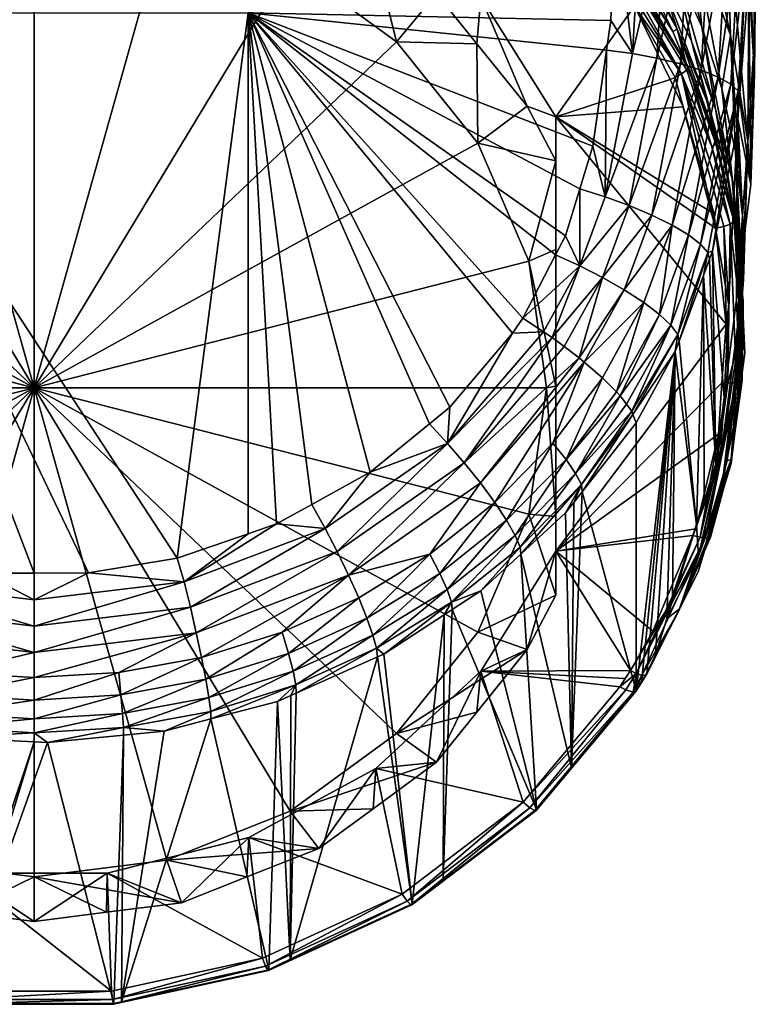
# Model space of a CAD drawing. Extents: x -0.027 to 0.027, y -0.146 to 0.027.
# Tile 2 of 101: x 0 to 0.015, y -0.146 to -0.125. Entities that reach past the tile are written whole.
import ezdxf

# ---------------------------------------------------------------- set-up
doc = ezdxf.new("R2010")
doc.units = 0
doc.layers.add('mesh', color=7, linetype='CONTINUOUS')

msp = doc.modelspace()

# ---------------------------------------------------------------- meshes
at = {"layer": 'mesh'}
mesh = msp.add_polyface(dxfattribs=at)
corners = [(0.003015, -0.136735, 0.120138), (0.001146, -0.137048, 0.120228), (-0.004511, -0.125236, 0.117421), (-0.011845, -0.127687, 0.117705), (-0.012053, -0.126018, 0.117288), (-0.011247, -0.129803, 0.118243), (-0.011494, -0.12893, 0.118021), (-0.010989, -0.130332, 0.118382), (-0.010426, -0.131486, 0.118683), (-0.010305, -0.131675, 0.118734), (-0.008954, -0.133361, 0.119191), (-0.008324, -0.133899, 0.11934), (-0.007308, -0.134766, 0.11958), (-0.005856, -0.13561, 0.119818), (-0.005354, -0.135901, 0.119901), (-0.003252, -0.136674, 0.120121), (-0.004511, -0.136211, 0.119989), (-0.012238, -0.123043, 0.116545), (-0.012296, -0.120059, 0.115799), (-0.012139, -0.125331, 0.117116), (0.004511, -0.125236, 0.117421), (-0.007207, -0.122851, 0.09254), (-0.010267, -0.122103, 0.092307), (-0.009414, -0.124907, 0.09318), (-0.008485, -0.124834, 0.089903), (-0.009334, -0.12589, 0.090232), (-0.007145, -0.123852, 0.089597), (-0.006, -0.123013, 0.089336), (-0.004524, -0.1214, 0.092088), (-0.004485, -0.122414, 0.089149), (-0.007637, -0.12585, 0.089494), (-0.010392, -0.127207, 0.090642), (-0.009353, -0.127986, 0.090159), (-0.0054, -0.124212, 0.088983), (-0.002795, -0.123182, 0.088663), (-0.003106, -0.121869, 0.088979), (0, -0.12283, 0.088553), (0, -0.133142, 0.091765), (-0.010432, -0.130473, 0.090933), (-0.0108, -0.133142, 0.091765)]
mesh.append_faces([[corners[k] for k in face] for face in [(0, 1, 2, 2), (3, 4, 2, 2), (2, 5, 6, 6), (7, 5, 2, 2), (2, 8, 7, 7), (2, 9, 8, 8), (10, 9, 2, 2), (2, 11, 10, 10), (2, 12, 11, 11), (13, 12, 2, 2), (2, 14, 13, 13), (15, 16, 2, 2), (17, 18, 2, 2), (4, 19, 2, 2), (20, 0, 2, 2), (21, 22, 23, 23), (24, 23, 25, 25), (24, 21, 23, 23), (26, 21, 24, 24), (27, 21, 26, 26), (27, 28, 21, 21), (29, 28, 27, 27), (30, 31, 32, 32), (30, 25, 31, 31), (30, 24, 25, 25), (33, 24, 30, 30), (33, 26, 24, 24), (33, 27, 26, 26), (34, 27, 33, 33), (34, 29, 27, 27), (34, 35, 29, 29), (36, 35, 34, 34), (37, 34, 33, 33), (37, 36, 34, 34), (37, 32, 38, 38), (37, 30, 32, 32), (33, 30, 37, 37), (38, 39, 37, 37)]])
mesh = msp.add_polyface(dxfattribs=at)
corners = [(0.012984, -0.124849, 0.0936), (0.011801, -0.122809, 0.093886), (0.012201, -0.12358, 0.093206), (0.01276, -0.124148, 0.09431), (0.013467, -0.125631, 0.093842), (0.013557, -0.125583, 0.094764), (0.012995, -0.1238, 0.095981), (0.011992, -0.121974, 0.095833), (0.012172, -0.12259, 0.095466), (0.012818, -0.123088, 0.096391), (0.01319, -0.124463, 0.095568), (0.013855, -0.125837, 0.096078), (0.013513, -0.124279, 0.096979), (0.012374, -0.123168, 0.095085), (0.011415, -0.121967, 0.094636), (0.013294, -0.122526, 0.097866), (0.012681, -0.122341, 0.096788), (0.012593, -0.121563, 0.097162), (0.013682, -0.120167, 0.115375), (0.013807, -0.123207, 0.116041), (0.013312, -0.123129, 0.116308), (0.012793, -0.123076, 0.116476), (0.012241, -0.123046, 0.116547), (0.012296, -0.121473, 0.116155), (0.012612, -0.126099, 0.117228), (0.01313, -0.126194, 0.11707), (0.013623, -0.126312, 0.116811), (0.013026, -0.120093, 0.115667), (0.012073, -0.123435, 0.09316), (0.012654, -0.125098, 0.093239), (0.011882, -0.123682, 0.092829), (0.011732, -0.123793, 0.092833), (0.013649, -0.126528, 0.093757), (0.011993, -0.123577, 0.092894), (0.013761, -0.126357, 0.094068), (0.012074, -0.123468, 0.093048), (0.013801, -0.126397, 0.093964), (0.013757, -0.126448, 0.093861), (0.012159, -0.125403, 0.117134)]
mesh.append_faces([[corners[k] for k in face] for face in [(0, 1, 2, 2), (0, 3, 1, 1), (4, 3, 0, 0), (4, 5, 3, 3), (6, 7, 8, 8), (6, 9, 7, 7), (10, 11, 12, 12), (13, 5, 10, 10), (13, 3, 5, 5), (14, 3, 13, 13), (14, 1, 3, 3), (10, 8, 13, 13), (10, 6, 8, 8), (12, 6, 10, 10), (12, 9, 6, 6), (15, 9, 12, 12), (15, 16, 9, 9), (17, 16, 15, 15), (18, 19, 20, 20), (21, 22, 23, 23), (21, 24, 22, 22), (20, 24, 21, 21), (20, 25, 24, 24), (19, 25, 20, 20), (19, 26, 25, 25), (21, 27, 20, 20), (1, 28, 2, 2), (29, 30, 31, 31), (29, 32, 30, 30), (33, 30, 32, 32), (28, 0, 2, 2), (28, 4, 0, 0), (34, 4, 28, 28), (34, 35, 36, 36), (28, 35, 34, 34), (33, 36, 35, 35), (32, 37, 33, 33), (22, 24, 38, 38)]])
mesh = msp.add_polyface(dxfattribs=at)
corners = [(0.015049, -0.127951, 0.101545), (0.015163, -0.126094, 0.104506), (0.015065, -0.124583, 0.102945), (0.013294, -0.122526, 0.097866), (0.014073, -0.125531, 0.097588), (0.013873, -0.123545, 0.098592), (0.013513, -0.124279, 0.096979), (0.014364, -0.127273, 0.096608), (0.013855, -0.125837, 0.096078), (0.014498, -0.126832, 0.098211), (0.014785, -0.128166, 0.098839), (0.01468, -0.125709, 0.100068), (0.013751, -0.121339, 0.099493), (0.014598, -0.122928, 0.101216), (0.01319, -0.124463, 0.095568), (0.014181, -0.127096, 0.095243), (0.013557, -0.125583, 0.094764), (0.015077, -0.123806, 0.113751), (0.015127, -0.121109, 0.1119), (0.015073, -0.124091, 0.113822), (0.015188, -0.126517, 0.106142), (0.015068, -0.124559, 0.113939), (0.015108, -0.128855, 0.103506), (0.014873, -0.127014, 0.114535), (0.015033, -0.12368, 0.11425), (0.014873, -0.12355, 0.114757), (0.014993, -0.120588, 0.11371), (0.014248, -0.123307, 0.11568), (0.013623, -0.126312, 0.116811), (0.013807, -0.123207, 0.116041), (0.014063, -0.126447, 0.116457), (0.014609, -0.123423, 0.115244), (0.014422, -0.126594, 0.116025), (0.014684, -0.126742, 0.115541), (0.014841, -0.126886, 0.115035), (0.014473, -0.12035, 0.114653), (0.013761, -0.126357, 0.094068), (0.013467, -0.125631, 0.093842), (0.015224, -0.123071, 0.105601), (0.01507, -0.120788, 0.104026)]
mesh.append_faces([[corners[k] for k in face] for face in [(0, 1, 2, 2), (3, 4, 5, 5), (6, 4, 3, 3), (6, 7, 4, 4), (6, 8, 7, 7), (9, 10, 11, 11), (12, 11, 13, 13), (5, 11, 12, 12), (5, 9, 11, 11), (4, 9, 5, 5), (14, 15, 8, 8), (14, 16, 15, 15), (13, 0, 2, 2), (11, 0, 13, 13), (17, 18, 19, 19), (20, 21, 19, 19), (22, 21, 20, 20), (22, 23, 21, 21), (24, 21, 23, 23), (19, 24, 17, 17), (19, 21, 24, 24), (25, 26, 24, 24), (27, 28, 29, 29), (27, 30, 28, 28), (31, 30, 27, 27), (31, 32, 30, 30), (25, 32, 31, 31), (25, 33, 32, 32), (24, 33, 25, 25), (24, 34, 33, 33), (23, 34, 24, 24), (27, 35, 31, 31), (36, 16, 37, 37), (2, 38, 39, 39), (2, 1, 38, 38), (38, 1, 20, 20), (38, 19, 18, 18), (20, 19, 38, 38)]])
mesh = msp.add_polyface(dxfattribs=at)
corners = [(0.004511, -0.125236, 0.117421), (0.012296, -0.121473, 0.116155), (0.012241, -0.123046, 0.116547), (0.009414, -0.124907, 0.09318), (0.011391, -0.12331, 0.092683), (0.009741, -0.121627, 0.092158), (0.010305, -0.131675, 0.118734), (0.010994, -0.130342, 0.118384), (0.011502, -0.130574, 0.118364), (0.01074, -0.131964, 0.118712), (0.010922, -0.132086, 0.118702), (0.011984, -0.130818, 0.118244), (0.011177, -0.132276, 0.11861), (0.011492, -0.132513, 0.118494), (0.012442, -0.13108, 0.118021), (0.011598, -0.132603, 0.118414), (0.012038, -0.129117, 0.117988), (0.011502, -0.128949, 0.118025), (0.011775, -0.128048, 0.117795), (0.011203, -0.129938, 0.118278), (0.01198, -0.132931, 0.118122), (0.010934, -0.134313, 0.118502), (0.010086, -0.131996, 0.11882), (0.008711, -0.134316, 0.119374), (0.00941, -0.135151, 0.119129), (0.009069, -0.134728, 0.119304), (0.010392, -0.127207, 0.090642), (0.011, -0.127433, 0.093967), (0.011, -0.128357, 0.091), (0.009353, -0.127986, 0.090159), (0.010432, -0.130473, 0.090933), (0.011, -0.130227, 0.091212), (0.011, -0.133107, 0.091875), (0.0108, -0.133142, 0.091765), (0.012159, -0.125403, 0.117134), (0.012069, -0.126024, 0.117289), (0.012654, -0.125098, 0.093239), (0.011732, -0.123793, 0.092833), (0.010924, -0.122124, 0.092753), (0.012073, -0.123435, 0.09316), (0.011801, -0.122809, 0.093886), (0.00941, -0.121386, 0.092083), (0.011882, -0.123682, 0.092829), (0.009524, -0.121248, 0.09207), (0.011993, -0.123577, 0.092894), (0.009678, -0.120995, 0.092272), (0.012074, -0.123468, 0.093048)]
mesh.append_faces([[corners[k] for k in face] for face in [(0, 1, 2, 2), (3, 4, 5, 5), (6, 7, 8, 8), (8, 9, 6, 6), (8, 10, 9, 9), (11, 10, 8, 8), (11, 12, 10, 10), (13, 12, 11, 11), (14, 15, 13, 13), (16, 17, 18, 18), (8, 17, 16, 16), (8, 19, 17, 17), (7, 19, 8, 8), (20, 21, 15, 15), (9, 22, 6, 6), (9, 23, 22, 22), (10, 23, 9, 9), (24, 13, 15, 15), (25, 12, 13, 13), (26, 27, 3, 3), (28, 27, 26, 26), (28, 29, 30, 30), (28, 26, 29, 29), (30, 31, 28, 28), (30, 32, 31, 31), (33, 32, 30, 30), (27, 31, 32, 32), (28, 31, 27, 27), (0, 34, 35, 35), (36, 3, 27, 27), (37, 3, 36, 36), (37, 4, 3, 3), (38, 39, 40, 40), (37, 41, 4, 4), (37, 42, 41, 41), (43, 42, 44, 44), (39, 45, 46, 46), (45, 44, 46, 46)]])
mesh = msp.add_polyface(dxfattribs=at)
corners = [(0.004511, -0.125236, 0.117421), (0.005854, -0.135602, 0.119816), (0.005106, -0.136015, 0.119933), (0.007083, -0.134922, 0.119624), (0.008332, -0.133905, 0.119341), (0.008764, -0.133552, 0.119243), (0.010086, -0.131996, 0.11882), (0.010305, -0.131675, 0.118734), (0.010994, -0.130342, 0.118384), (0.011203, -0.129938, 0.118278), (0.011502, -0.128949, 0.118025), (0.011775, -0.128048, 0.117795), (0.012069, -0.126024, 0.117289), (0.004511, -0.13622, 0.119991), (0.003015, -0.136735, 0.120138), (0.009414, -0.124907, 0.09318), (0.009741, -0.121627, 0.092158), (0.007207, -0.122851, 0.09254), (0.008711, -0.134316, 0.119374), (0.006, -0.123013, 0.089336), (0.004524, -0.1214, 0.092088), (0.004485, -0.122414, 0.089149), (0.007145, -0.123852, 0.089597), (0.008485, -0.124834, 0.089903), (0.009334, -0.12589, 0.090232), (0.010392, -0.127207, 0.090642), (0.002795, -0.123182, 0.088663), (0.001529, -0.121671, 0.088918), (0, -0.12283, 0.088553), (0.003106, -0.121869, 0.088979), (0.0054, -0.124212, 0.088983), (0.007637, -0.12585, 0.089494), (0.009353, -0.127986, 0.090159), (0, -0.133142, 0.091765), (0.010432, -0.130473, 0.090933), (0.0108, -0.133142, 0.091765), (0.012241, -0.123046, 0.116547), (0.012159, -0.125403, 0.117134)]
mesh.append_faces([[corners[k] for k in face] for face in [(0, 1, 2, 2), (3, 1, 0, 0), (0, 4, 3, 3), (0, 5, 4, 4), (6, 5, 0, 0), (0, 7, 6, 6), (0, 8, 7, 7), (9, 8, 0, 0), (0, 10, 9, 9), (0, 11, 10, 10), (12, 11, 0, 0), (13, 14, 0, 0), (15, 16, 17, 17), (18, 5, 6, 6), (19, 20, 21, 21), (22, 17, 19, 19), (23, 17, 22, 22), (23, 15, 17, 17), (24, 15, 23, 23), (25, 15, 24, 24), (26, 27, 28, 28), (26, 21, 29, 29), (30, 21, 26, 26), (30, 19, 21, 21), (30, 22, 19, 19), (31, 22, 30, 30), (31, 23, 22, 22), (31, 24, 23, 23), (32, 24, 31, 31), (32, 25, 24, 24), (26, 28, 33, 33), (33, 34, 32, 32), (33, 35, 34, 34), (33, 30, 26, 26), (33, 31, 30, 30), (32, 31, 33, 33), (36, 37, 0, 0)]])
mesh = msp.add_polyface(dxfattribs=at)
corners = [(0.013683, -0.127219, 0.0939), (0.011, -0.127433, 0.093967), (0.014333, -0.129477, 0.094603), (0.013406, -0.126647, 0.093722), (0.011, -0.136591, 0.096819), (0.014586, -0.131804, 0.095328), (0.013511, -0.126601, 0.093715), (0.011984, -0.130818, 0.118244), (0.012442, -0.13108, 0.118021), (0.011492, -0.132513, 0.118494), (0.012542, -0.1293, 0.117852), (0.011502, -0.130574, 0.118364), (0.012038, -0.129117, 0.117988), (0.013022, -0.129502, 0.117613), (0.013449, -0.129713, 0.117276), (0.012597, -0.133636, 0.116986), (0.013568, -0.132019, 0.116328), (0.012624, -0.133709, 0.116781), (0.013424, -0.131826, 0.116825), (0.01285, -0.131344, 0.117698), (0.01198, -0.132931, 0.118122), (0.011598, -0.132603, 0.118414), (0.012275, -0.13323, 0.11772), (0.013183, -0.131598, 0.117291), (0.012356, -0.133313, 0.117609), (0.01249, -0.133492, 0.117264), (0.013797, -0.129923, 0.116858), (0.011775, -0.128048, 0.117795), (0.012069, -0.126024, 0.117289), (0.012612, -0.126099, 0.117228), (0.01313, -0.126194, 0.11707), (0.013623, -0.126312, 0.116811), (0.014063, -0.126447, 0.116457), (0.012654, -0.125098, 0.093239), (0.014366, -0.129779, 0.094697), (0.013649, -0.126528, 0.093757), (0.011993, -0.123577, 0.092894), (0.013757, -0.126448, 0.093861), (0.013801, -0.126397, 0.093964), (0.013516, -0.13238, 0.115882), (0.012159, -0.125403, 0.117134)]
mesh.append_faces([[corners[k] for k in face] for face in [(0, 1, 2, 2), (0, 3, 1, 1), (4, 5, 1, 1), (3, 0, 6, 6), (7, 8, 9, 9), (10, 11, 12, 12), (10, 7, 11, 11), (13, 7, 10, 10), (13, 8, 7, 7), (14, 8, 13, 13), (15, 16, 17, 17), (15, 18, 16, 16), (19, 20, 21, 21), (19, 22, 20, 20), (23, 22, 19, 19), (23, 24, 22, 22), (18, 24, 23, 23), (18, 25, 24, 24), (15, 25, 18, 18), (8, 19, 21, 21), (14, 19, 8, 8), (14, 23, 19, 19), (26, 23, 14, 14), (26, 18, 23, 23), (12, 27, 28, 28), (29, 12, 28, 28), (30, 12, 29, 29), (30, 10, 12, 12), (31, 10, 30, 30), (31, 13, 10, 10), (32, 14, 13, 13), (33, 1, 3, 3), (1, 34, 2, 2), (33, 3, 6, 6), (6, 35, 33, 33), (36, 37, 38, 38), (17, 16, 39, 39), (29, 28, 40, 40)]])
mesh = msp.add_polyface(dxfattribs=at)
corners = [(-0.004511, -0.125236, 0.117421), (-0.003031, -0.136713, 0.120132), (-0.003252, -0.136674, 0.120121), (-0.001086, -0.137053, 0.120229), (0.000001, -0.13705, 0.120229), (0.001146, -0.137048, 0.120228), (-0.004511, -0.136211, 0.119989), (-0.005354, -0.135901, 0.119901), (0.000001, -0.139728, 0.119572), (-0.001827, -0.139618, 0.11954), (0.000001, -0.139255, 0.119911), (-0.00186, -0.140009, 0.119123), (-0.003683, -0.139674, 0.119025), (-0.005515, -0.139405, 0.118396), (-0.003722, -0.139966, 0.118559), (-0.004302, -0.14002, 0.118003), (-0.005401, -0.139605, 0.117886), (-0.003618, -0.13929, 0.119444), (-0.003528, -0.138828, 0.119787), (-0.001782, -0.139148, 0.11988), (-0.00536, -0.138747, 0.119285), (-0.005457, -0.13912, 0.118864), (-0.003163, -0.137236, 0.120201), (0.000001, -0.137617, 0.120312), (-0.005227, -0.138299, 0.119632), (-0.006627, -0.137095, 0.119681), (-0.003417, -0.138312, 0.120032), (0.000001, -0.138168, 0.120286), (-0.003293, -0.137771, 0.12017), (-0.006134, -0.136112, 0.119879), (-0.006387, -0.1366, 0.119833), (0.000001, -0.138724, 0.120153), (0, -0.133142, 0.091765), (-0.007637, -0.140433, 0.094036), (-0.0054, -0.142072, 0.094546), (-0.009353, -0.138297, 0.093371), (-0.002795, -0.143102, 0.094867), (0, -0.143453, 0.094976)]
mesh.append_faces([[corners[k] for k in face] for face in [(0, 1, 2, 2), (0, 3, 1, 1), (0, 4, 3, 3), (0, 5, 4, 4), (0, 6, 7, 7), (8, 9, 10, 10), (11, 9, 8, 8), (11, 12, 9, 9), (13, 12, 14, 14), (14, 15, 16, 16), (17, 18, 19, 19), (17, 20, 18, 18), (21, 20, 17, 17), (17, 12, 21, 21), (17, 9, 12, 12), (19, 9, 17, 17), (19, 10, 9, 9), (3, 22, 1, 1), (3, 23, 22, 22), (4, 23, 3, 3), (2, 22, 6, 6), (2, 1, 22, 22), (24, 25, 26, 26), (27, 22, 23, 23), (28, 22, 27, 27), (28, 29, 22, 22), (30, 29, 28, 28), (31, 28, 27, 27), (26, 28, 31, 31), (26, 30, 28, 28), (24, 18, 20, 20), (26, 18, 24, 24), (26, 19, 18, 18), (31, 19, 26, 26), (31, 10, 19, 19), (32, 33, 34, 34), (35, 33, 32, 32), (36, 37, 32, 32)]])
mesh = msp.add_polyface(dxfattribs=at)
corners = [(0.004511, -0.125236, 0.117421), (0.005106, -0.136015, 0.119933), (0.004511, -0.13622, 0.119991), (0.006136, -0.136112, 0.119879), (0.006388, -0.136599, 0.119833), (0.003295, -0.137771, 0.12017), (0.003165, -0.137236, 0.120201), (0.003015, -0.136735, 0.120138), (0.005362, -0.138746, 0.119285), (0.003619, -0.13929, 0.119444), (0.005228, -0.138298, 0.119632), (0.003685, -0.139674, 0.119025), (0.005459, -0.139119, 0.118863), (0.003724, -0.139966, 0.118559), (0.005517, -0.139405, 0.118395), (0.003725, -0.140125, 0.118032), (0.005127, -0.139757, 0.117929), (0.005411, -0.139631, 0.117893), (0.000001, -0.139728, 0.119572), (0.000001, -0.139255, 0.119911), (0.001784, -0.139147, 0.11988), (0.000001, -0.13705, 0.120229), (0.001146, -0.137048, 0.120228), (0.000001, -0.137617, 0.120312), (0.000001, -0.138168, 0.120286), (0.003529, -0.138828, 0.119786), (0.003419, -0.138311, 0.120032), (0.006628, -0.137095, 0.11968), (0.000001, -0.138724, 0.120153), (0.001829, -0.139618, 0.11954), (0.000001, -0.140121, 0.119156), (0.001862, -0.140009, 0.119123), (0.001882, -0.140304, 0.118658), (0.0054, -0.142072, 0.094546), (0.007637, -0.140433, 0.094036), (0, -0.133142, 0.091765), (0.010432, -0.13581, 0.092596), (0.0108, -0.133142, 0.091765)]
mesh.append_faces([[corners[k] for k in face] for face in [(0, 1, 2, 2), (3, 4, 5, 5), (6, 7, 2, 2), (8, 9, 10, 10), (8, 11, 9, 9), (12, 11, 8, 8), (12, 13, 11, 11), (14, 13, 12, 12), (14, 15, 13, 13), (16, 15, 14, 14), (14, 17, 16, 16), (18, 19, 20, 20), (21, 22, 23, 23), (1, 6, 2, 2), (6, 22, 7, 7), (6, 23, 22, 22), (24, 23, 6, 6), (25, 26, 27, 27), (26, 5, 4, 4), (28, 5, 26, 26), (9, 25, 10, 10), (3, 6, 1, 1), (5, 6, 3, 3), (5, 24, 6, 6), (28, 24, 5, 5), (29, 18, 20, 20), (29, 30, 18, 18), (31, 30, 29, 29), (26, 19, 28, 28), (26, 20, 19, 19), (25, 20, 26, 26), (25, 29, 20, 20), (9, 29, 25, 25), (9, 31, 29, 29), (11, 31, 9, 9), (13, 32, 11, 11), (33, 34, 35, 35), (36, 37, 35, 35)]])
mesh = msp.add_polyface(dxfattribs=at)
corners = [(0.013557, -0.125583, 0.094764), (0.014364, -0.127846, 0.094529), (0.014181, -0.127096, 0.095243), (0.015049, -0.127951, 0.101545), (0.015144, -0.127075, 0.104151), (0.015163, -0.126094, 0.104506), (0.015108, -0.128855, 0.103506), (0.014498, -0.126832, 0.098211), (0.014896, -0.130264, 0.097702), (0.014785, -0.128166, 0.098839), (0.014713, -0.128755, 0.097151), (0.014073, -0.125531, 0.097588), (0.014364, -0.127273, 0.096608), (0.014886, -0.130278, 0.096249), (0.013855, -0.125837, 0.096078), (0.014626, -0.128668, 0.09574), (0.01468, -0.125709, 0.100068), (0.014935, -0.129517, 0.099469), (0.015188, -0.126517, 0.106142), (0.014836, -0.127471, 0.114645), (0.014873, -0.127014, 0.114535), (0.014806, -0.131278, 0.10229), (0.014818, -0.127697, 0.1147), (0.014841, -0.126886, 0.115035), (0.0143, -0.130265, 0.115335), (0.014063, -0.126447, 0.116457), (0.013022, -0.129502, 0.117613), (0.013623, -0.126312, 0.116811), (0.014422, -0.126594, 0.116025), (0.013449, -0.129713, 0.117276), (0.014684, -0.126742, 0.115541), (0.013797, -0.129923, 0.116858), (0.01405, -0.130118, 0.116383), (0.014201, -0.130291, 0.115881), (0.014755, -0.129597, 0.095072), (0.014387, -0.12795, 0.094561), (0.013761, -0.126357, 0.094068), (0.014761, -0.129638, 0.094934), (0.013649, -0.126528, 0.093757), (0.014675, -0.129695, 0.094801), (0.014289, -0.128064, 0.094293), (0.013511, -0.126601, 0.093715), (0.014366, -0.129779, 0.094697), (0.013683, -0.127219, 0.0939), (0.013801, -0.126397, 0.093964), (0.014373, -0.127998, 0.094423), (0.013757, -0.126448, 0.093861)]
mesh.append_faces([[corners[k] for k in face] for face in [(0, 1, 2, 2), (3, 4, 5, 5), (6, 4, 3, 3), (7, 8, 9, 9), (10, 8, 7, 7), (11, 10, 7, 7), (12, 10, 11, 11), (12, 13, 10, 10), (14, 15, 12, 12), (14, 2, 15, 15), (16, 17, 3, 3), (9, 17, 16, 16), (18, 4, 6, 6), (18, 5, 4, 4), (19, 20, 6, 6), (21, 22, 19, 19), (23, 22, 24, 24), (23, 19, 22, 22), (20, 19, 23, 23), (25, 26, 27, 27), (28, 29, 25, 25), (30, 31, 28, 28), (23, 32, 30, 30), (24, 33, 23, 23), (2, 34, 15, 15), (2, 35, 34, 34), (2, 1, 35, 35), (0, 36, 1, 1), (37, 34, 35, 35), (38, 39, 40, 40), (41, 42, 38, 38), (41, 43, 42, 42), (35, 44, 45, 45), (36, 44, 35, 35), (35, 1, 36, 36), (40, 46, 38, 38), (40, 44, 46, 46), (45, 44, 40, 40)]])
mesh = msp.add_polyface(dxfattribs=at)
corners = [(0.015049, -0.127951, 0.101545), (0.014962, -0.130023, 0.10292), (0.015108, -0.128855, 0.103506), (0.014859, -0.130065, 0.095217), (0.014886, -0.130278, 0.096249), (0.014626, -0.128668, 0.09574), (0.014713, -0.128755, 0.097151), (0.014954, -0.131906, 0.096763), (0.014896, -0.130264, 0.097702), (0.014364, -0.127273, 0.096608), (0.014806, -0.131278, 0.10229), (0.014953, -0.130869, 0.100098), (0.014935, -0.129517, 0.099469), (0.014785, -0.128166, 0.098839), (0.014912, -0.131782, 0.098253), (0.014836, -0.127471, 0.114645), (0.014547, -0.133353, 0.101249), (0.014818, -0.127697, 0.1147), (0.0143, -0.130265, 0.115335), (0.014201, -0.130291, 0.115881), (0.014239, -0.13043, 0.115378), (0.01411, -0.130778, 0.115468), (0.01405, -0.130118, 0.116383), (0.013424, -0.131826, 0.116825), (0.013797, -0.129923, 0.116858), (0.013568, -0.132019, 0.116328), (0.013596, -0.132164, 0.115826), (0.014422, -0.126594, 0.116025), (0.013449, -0.129713, 0.117276), (0.014684, -0.126742, 0.115541), (0.014841, -0.126886, 0.115035), (0.011, -0.127433, 0.093967), (0.014586, -0.131804, 0.095328), (0.014366, -0.129779, 0.094697), (0.014755, -0.129597, 0.095072), (0.014921, -0.13126, 0.095588), (0.013683, -0.127219, 0.0939), (0.014333, -0.129477, 0.094603), (0.014675, -0.129695, 0.094801), (0.01486, -0.131356, 0.095318), (0.014761, -0.129638, 0.094934), (0.013649, -0.126528, 0.093757), (0.014538, -0.129744, 0.094718), (0.014626, -0.133044, 0.095722), (0.014646, -0.1314, 0.09521), (0.014373, -0.127998, 0.094423), (0.014289, -0.128064, 0.094293), (0.014948, -0.131309, 0.095453), (0.014387, -0.12795, 0.094561)]
mesh.append_faces([[corners[k] for k in face] for face in [(0, 1, 2, 2), (3, 4, 5, 5), (6, 7, 8, 8), (6, 4, 7, 7), (9, 5, 4, 4), (0, 10, 1, 1), (0, 11, 10, 10), (12, 11, 0, 0), (13, 14, 12, 12), (8, 14, 13, 13), (15, 2, 1, 1), (10, 15, 1, 1), (16, 17, 10, 10), (16, 18, 17, 17), (19, 20, 21, 21), (22, 23, 24, 24), (19, 25, 22, 22), (21, 26, 19, 19), (27, 24, 28, 28), (29, 22, 24, 24), (30, 19, 22, 22), (18, 20, 19, 19), (31, 32, 33, 33), (3, 5, 34, 34), (35, 4, 3, 3), (36, 37, 33, 33), (38, 39, 40, 40), (41, 42, 38, 38), (41, 33, 42, 42), (42, 43, 38, 38), (33, 44, 42, 42), (45, 46, 40, 40), (47, 40, 39, 39), (47, 34, 40, 40), (35, 34, 47, 47), (35, 3, 34, 34), (46, 38, 40, 40), (48, 45, 40, 40)]])
mesh = msp.add_polyface(dxfattribs=at)
corners = [(0.014426, -0.134119, 0.096049), (0.014501, -0.133038, 0.095712), (0.011, -0.136591, 0.096819), (0.01198, -0.132931, 0.118122), (0.011213, -0.134654, 0.118122), (0.010934, -0.134313, 0.118502), (0.012275, -0.13323, 0.11772), (0.012356, -0.133313, 0.117609), (0.011416, -0.134948, 0.117676), (0.01249, -0.133492, 0.117264), (0.012597, -0.133636, 0.116986), (0.011537, -0.135183, 0.117193), (0.012624, -0.133709, 0.116781), (0.011554, -0.135335, 0.116694), (0.012689, -0.133881, 0.116292), (0.011204, -0.135784, 0.116818), (0.010257, -0.136654, 0.117061), (0.011377, -0.135563, 0.116757), (0.010922, -0.132086, 0.118702), (0.009069, -0.134728, 0.119304), (0.008711, -0.134316, 0.119374), (0.010249, -0.136506, 0.117565), (0.010141, -0.136255, 0.118043), (0.009961, -0.135936, 0.118481), (0.009713, -0.135562, 0.118851), (0.011598, -0.132603, 0.118414), (0.00941, -0.135151, 0.119129), (0.011492, -0.132513, 0.118494), (0.011177, -0.132276, 0.11861), (0.008341, -0.136654, 0.11916), (0.008554, -0.137058, 0.118799), (0.008708, -0.137399, 0.118368), (0.008801, -0.137663, 0.117894), (0.0108, -0.133142, 0.091765), (0.011, -0.135855, 0.092965), (0.011, -0.133107, 0.091875), (0.010432, -0.13581, 0.092596), (0.011, -0.137515, 0.093852), (0.011, -0.127433, 0.093967), (0.012689, -0.139531, 0.098154), (0.013516, -0.13238, 0.115882)]
mesh.append_faces([[corners[k] for k in face] for face in [(0, 1, 2, 2), (3, 4, 5, 5), (6, 4, 3, 3), (7, 4, 6, 6), (7, 8, 4, 4), (9, 8, 7, 7), (10, 8, 9, 9), (10, 11, 8, 8), (12, 11, 10, 10), (12, 13, 11, 11), (14, 13, 12, 12), (11, 15, 16, 16), (11, 17, 15, 15), (13, 17, 11, 11), (18, 19, 20, 20), (21, 11, 16, 16), (21, 8, 11, 11), (22, 8, 21, 21), (22, 4, 8, 8), (23, 4, 22, 22), (23, 5, 4, 4), (24, 5, 23, 23), (24, 25, 5, 5), (26, 25, 24, 24), (19, 27, 26, 26), (18, 28, 19, 19), (24, 29, 26, 26), (23, 30, 24, 24), (22, 31, 23, 23), (21, 32, 22, 22), (33, 34, 35, 35), (36, 34, 33, 33), (36, 37, 34, 34), (2, 35, 34, 34), (38, 35, 2, 2), (14, 39, 13, 13), (40, 39, 14, 14), (12, 40, 14, 14)]])
mesh = msp.add_polyface(dxfattribs=at)
corners = [(0.011, -0.136591, 0.096819), (0.014501, -0.133038, 0.095712), (0.014586, -0.131804, 0.095328), (0.014886, -0.130278, 0.096249), (0.01498, -0.132409, 0.095944), (0.014954, -0.131906, 0.096763), (0.014806, -0.131278, 0.10229), (0.014843, -0.132204, 0.100723), (0.014547, -0.133353, 0.101249), (0.014953, -0.130869, 0.100098), (0.014457, -0.134769, 0.099341), (0.014764, -0.13329, 0.098801), (0.014935, -0.129517, 0.099469), (0.014912, -0.131782, 0.098253), (0.014509, -0.135131, 0.097782), (0.014827, -0.133531, 0.097276), (0.014896, -0.130264, 0.097702), (0.014373, -0.134748, 0.100549), (0.014127, -0.135524, 0.100111), (0.01411, -0.130778, 0.115468), (0.0143, -0.130265, 0.115335), (0.014239, -0.13043, 0.115378), (0.013963, -0.136041, 0.099819), (0.013596, -0.132164, 0.115826), (0.01405, -0.130118, 0.116383), (0.013568, -0.132019, 0.116328), (0.013424, -0.131826, 0.116825), (0.014201, -0.130291, 0.115881), (0.014915, -0.132943, 0.096109), (0.014921, -0.13126, 0.095588), (0.014711, -0.13462, 0.09663), (0.014626, -0.133044, 0.095722), (0.014426, -0.134119, 0.096049), (0.014675, -0.129695, 0.094801), (0.014809, -0.13303, 0.095809), (0.01486, -0.131356, 0.095318), (0.014538, -0.129744, 0.094718), (0.014646, -0.1314, 0.09521), (0.014366, -0.129779, 0.094697), (0.014948, -0.131309, 0.095453), (0.014928, -0.132987, 0.095975), (0.014696, -0.134659, 0.096493), (0.013516, -0.13238, 0.115882)]
mesh.append_faces([[corners[k] for k in face] for face in [(0, 1, 2, 2), (3, 4, 5, 5), (6, 7, 8, 8), (9, 7, 6, 6), (9, 10, 7, 7), (11, 10, 9, 9), (12, 11, 9, 9), (13, 11, 12, 12), (13, 14, 11, 11), (15, 14, 13, 13), (16, 15, 13, 13), (5, 15, 16, 16), (17, 18, 19, 19), (17, 20, 8, 8), (17, 21, 20, 20), (19, 21, 17, 17), (22, 23, 19, 19), (24, 25, 26, 26), (27, 23, 25, 25), (5, 4, 28, 28), (3, 29, 4, 4), (5, 30, 15, 15), (28, 30, 5, 5), (2, 1, 31, 31), (32, 31, 1, 1), (33, 34, 35, 35), (33, 31, 34, 34), (36, 37, 31, 31), (37, 2, 31, 31), (38, 2, 37, 37), (34, 39, 35, 35), (40, 39, 34, 34), (40, 29, 39, 39), (28, 29, 40, 40), (28, 4, 29, 29), (40, 41, 28, 28), (25, 23, 42, 42)]])
mesh = msp.add_polyface(dxfattribs=at)
corners = [(0.014426, -0.134119, 0.096049), (0.011, -0.136591, 0.096819), (0.013948, -0.136115, 0.096671), (0.014457, -0.134769, 0.099341), (0.014127, -0.135524, 0.100111), (0.014373, -0.134748, 0.100549), (0.013963, -0.136041, 0.099819), (0.014006, -0.136685, 0.098273), (0.013459, -0.137632, 0.098921), (0.014547, -0.133353, 0.101249), (0.014843, -0.132204, 0.100723), (0.014764, -0.13329, 0.098801), (0.014509, -0.135131, 0.097782), (0.01411, -0.130778, 0.115468), (0.0144, -0.134681, 0.096231), (0.013888, -0.136256, 0.096715), (0.014696, -0.134738, 0.096666), (0.014711, -0.13462, 0.09663), (0.014239, -0.136239, 0.097132), (0.014, -0.137027, 0.097376), (0.013607, -0.137804, 0.097617), (0.014827, -0.133531, 0.097276), (0.013516, -0.13238, 0.115882), (0.013596, -0.132164, 0.115826), (0.012914, -0.139178, 0.098043), (0.012803, -0.139355, 0.098099), (0.013336, -0.138018, 0.098703), (0.014626, -0.133044, 0.095722), (0.014044, -0.136296, 0.096758), (0.014145, -0.136308, 0.096828), (0.014809, -0.13303, 0.095809), (0.014915, -0.132943, 0.096109), (0.014696, -0.134659, 0.096493), (0.014928, -0.132987, 0.095975), (0.01461, -0.134685, 0.096354), (0.014259, -0.136293, 0.096999), (0.013581, -0.137858, 0.097404)]
mesh.append_faces([[corners[k] for k in face] for face in [(0, 1, 2, 2), (3, 4, 5, 5), (3, 6, 4, 4), (7, 6, 3, 3), (7, 8, 6, 6), (9, 3, 5, 5), (9, 10, 3, 3), (11, 7, 3, 3), (12, 7, 11, 11), (6, 13, 4, 4), (2, 14, 0, 0), (1, 15, 2, 2), (16, 12, 17, 17), (16, 18, 12, 12), (12, 18, 19, 19), (12, 20, 7, 7), (21, 17, 12, 12), (22, 23, 6, 6), (24, 25, 22, 22), (22, 8, 26, 26), (6, 8, 22, 22), (0, 14, 27, 27), (2, 15, 14, 14), (28, 29, 30, 30), (28, 30, 27, 27), (28, 14, 15, 15), (27, 14, 28, 28), (31, 32, 17, 17), (30, 32, 33, 33), (30, 34, 32, 32), (17, 18, 16, 16), (17, 35, 18, 18), (32, 35, 17, 17), (32, 29, 35, 35), (34, 29, 32, 32), (35, 36, 18, 18), (29, 36, 35, 35), (34, 30, 29, 29)]])
mesh = msp.add_polyface(dxfattribs=at)
corners = [(0.011326, -0.141157, 0.09866), (0.011204, -0.135784, 0.116818), (0.011377, -0.135563, 0.116757), (0.010257, -0.136654, 0.117061), (0.010594, -0.142032, 0.098933), (0.009415, -0.137426, 0.117276), (0.008813, -0.13782, 0.117386), (0.011554, -0.135335, 0.116694), (0.013336, -0.138018, 0.098703), (0.013459, -0.137632, 0.098921), (0.014006, -0.136685, 0.098273), (0.008801, -0.137663, 0.117894), (0.009961, -0.135936, 0.118481), (0.008708, -0.137399, 0.118368), (0.008554, -0.137058, 0.118799), (0.010141, -0.136255, 0.118043), (0.010249, -0.136506, 0.117565), (0.010392, -0.138664, 0.09421), (0.011, -0.136591, 0.096819), (0.011, -0.137515, 0.093852), (0.009414, -0.139116, 0.097606), (0.009353, -0.138297, 0.093371), (0.010432, -0.13581, 0.092596), (0.011, -0.135855, 0.092965), (0.01304, -0.138277, 0.097344), (0.013888, -0.136256, 0.096715), (0.012569, -0.139104, 0.097602), (0.014509, -0.135131, 0.097782), (0.014, -0.137027, 0.097376), (0.013607, -0.137804, 0.097617), (0.013099, -0.138766, 0.098281), (0.012914, -0.139178, 0.098043), (0.013516, -0.13238, 0.115882), (0.012803, -0.139355, 0.098099), (0.012689, -0.139531, 0.098154), (0.013385, -0.137739, 0.097184), (0.012693, -0.139165, 0.097649), (0.014044, -0.136296, 0.096758), (0.013581, -0.137858, 0.097404), (0.014145, -0.136308, 0.096828), (0.012812, -0.139204, 0.097757), (0.012888, -0.139206, 0.097898), (0.014239, -0.136239, 0.097132)]
mesh.append_faces([[corners[k] for k in face] for face in [(0, 1, 2, 2), (0, 3, 1, 1), (4, 5, 3, 3), (4, 6, 5, 5), (7, 0, 2, 2), (8, 9, 10, 10), (5, 6, 11, 11), (12, 13, 14, 14), (15, 11, 13, 13), (16, 5, 11, 11), (3, 5, 16, 16), (17, 18, 19, 19), (17, 20, 18, 18), (21, 19, 22, 22), (21, 17, 19, 19), (18, 23, 19, 19), (18, 24, 25, 25), (18, 26, 24, 24), (20, 26, 18, 18), (27, 28, 29, 29), (29, 8, 10, 10), (29, 30, 8, 8), (31, 30, 29, 29), (32, 33, 34, 34), (32, 30, 31, 31), (32, 8, 30, 30), (35, 36, 37, 37), (35, 26, 36, 36), (24, 26, 35, 35), (38, 39, 40, 40), (38, 41, 29, 29), (40, 41, 38, 38), (36, 39, 37, 37), (36, 40, 39, 39), (35, 25, 24, 24), (37, 25, 35, 35), (42, 29, 28, 28), (42, 38, 29, 29)]])
mesh = msp.add_polyface(dxfattribs=at)
corners = [(-0.006841, -0.137571, 0.119422), (-0.00834, -0.136655, 0.11916), (-0.006627, -0.137095, 0.119681), (-0.008553, -0.137059, 0.118799), (-0.005515, -0.139405, 0.118396), (-0.005518, -0.139561, 0.117874), (-0.006603, -0.139152, 0.117759), (-0.005401, -0.139605, 0.117886), (-0.003722, -0.139966, 0.118559), (-0.005457, -0.13912, 0.118864), (-0.007142, -0.138358, 0.118643), (-0.00536, -0.138747, 0.119285), (-0.007218, -0.138634, 0.118172), (-0.0088, -0.137664, 0.117894), (-0.007224, -0.138795, 0.117659), (-0.003683, -0.139674, 0.119025), (-0.004511, -0.136211, 0.119989), (-0.006134, -0.136112, 0.119879), (-0.005354, -0.135901, 0.119901), (-0.003163, -0.137236, 0.120201), (-0.005856, -0.13561, 0.119818), (-0.007308, -0.134766, 0.11958), (-0.00871, -0.134316, 0.119374), (-0.008324, -0.133899, 0.11934), (-0.009712, -0.135563, 0.118851), (-0.005227, -0.138299, 0.119632), (-0.007015, -0.137999, 0.119069), (-0.008707, -0.1374, 0.118368), (-0.006387, -0.1366, 0.119833), (-0.009068, -0.134729, 0.119304), (-0.003417, -0.138312, 0.120032), (-0.009409, -0.135152, 0.119129), (-0.009353, -0.138297, 0.093371), (-0.009334, -0.139981, 0.094621), (-0.007637, -0.140433, 0.094036), (0, -0.133142, 0.091765), (-0.010432, -0.13581, 0.092596), (-0.0108, -0.133142, 0.091765), (-0.008625, -0.143528, 0.099399), (-0.008666, -0.137966, 0.117427)]
mesh.append_faces([[corners[k] for k in face] for face in [(0, 1, 2, 2), (0, 3, 1, 1), (4, 5, 6, 6), (4, 7, 5, 5), (8, 7, 4, 4), (9, 10, 11, 11), (12, 10, 9, 9), (12, 13, 10, 10), (12, 6, 14, 14), (12, 4, 6, 6), (9, 4, 12, 12), (9, 15, 4, 4), (16, 17, 18, 18), (16, 19, 17, 17), (17, 20, 18, 18), (17, 21, 20, 20), (22, 21, 17, 17), (22, 23, 21, 21), (24, 2, 1, 1), (25, 0, 2, 2), (26, 0, 25, 25), (26, 3, 0, 0), (27, 3, 26, 26), (28, 22, 17, 17), (29, 22, 28, 28), (2, 28, 30, 30), (2, 29, 28, 28), (31, 29, 2, 2), (27, 10, 13, 13), (26, 10, 27, 27), (26, 11, 10, 10), (25, 11, 26, 26), (32, 33, 34, 34), (35, 36, 32, 32), (35, 37, 36, 36), (38, 39, 14, 14), (12, 14, 39, 39), (39, 13, 12, 12)]])
mesh = msp.add_polyface(dxfattribs=at)
corners = [(-0.001677, -0.146124, 0.100207), (0.000002, -0.14061, 0.118169), (0.000284, -0.140624, 0.118173), (-0.00184, -0.146089, 0.100196), (-0.001675, -0.146142, 0.100105), (0.001675, -0.146142, 0.100105), (-0.004942, -0.145431, 0.099883), (-0.004947, -0.145413, 0.099986), (-0.003729, -0.140137, 0.118036), (-0.003722, -0.139966, 0.118559), (-0.00188, -0.140304, 0.118658), (0.000001, -0.139728, 0.119572), (0.000001, -0.140121, 0.119156), (-0.00186, -0.140009, 0.119123), (0.000001, -0.140418, 0.118691), (-0.003683, -0.139674, 0.119025), (-0.001529, -0.144201, 0.095935), (-0.001542, -0.143374, 0.098932), (0, -0.144393, 0.095995), (-0.003106, -0.144002, 0.095873), (-0.004524, -0.142623, 0.098698), (-0.004485, -0.143457, 0.095703), (0, -0.143453, 0.094976), (-0.002795, -0.143102, 0.094867), (0, -0.133142, 0.091765), (-0.0054, -0.142072, 0.094546), (-0.001844, -0.140515, 0.118142), (-0.001632, -0.145864, 0.099707), (0.001632, -0.145864, 0.099707), (-0.001671, -0.146133, 0.100001), (0.001671, -0.146133, 0.100001), (-0.001655, -0.146038, 0.099818), (0.001655, -0.146038, 0.099818), (-0.004929, -0.145424, 0.09978), (-0.004881, -0.145336, 0.099599), (-0.004815, -0.145171, 0.099492)]
mesh.append_faces([[corners[k] for k in face] for face in [(0, 1, 2, 2), (3, 1, 0, 0), (4, 0, 5, 5), (4, 3, 0, 0), (6, 3, 4, 4), (6, 7, 3, 3), (8, 9, 10, 10), (11, 12, 13, 13), (10, 12, 14, 14), (10, 13, 12, 12), (9, 13, 10, 10), (9, 15, 13, 13), (16, 17, 18, 18), (19, 17, 16, 16), (19, 20, 17, 17), (21, 20, 19, 19), (22, 16, 18, 18), (23, 16, 22, 22), (23, 19, 16, 16), (23, 21, 19, 19), (24, 25, 23, 23), (3, 26, 1, 1), (7, 26, 3, 3), (8, 26, 7, 7), (27, 17, 20, 20), (28, 17, 27, 27), (4, 29, 6, 6), (4, 30, 29, 29), (5, 30, 4, 4), (31, 29, 32, 32), (31, 33, 29, 29), (34, 33, 31, 31), (27, 31, 28, 28), (27, 34, 31, 31), (35, 34, 27, 27), (10, 26, 8, 8), (14, 26, 10, 10), (14, 1, 26, 26)]])
mesh = msp.add_polyface(dxfattribs=at)
corners = [(0.003725, -0.140125, 0.118032), (0.00184, -0.146089, 0.100196), (0.002743, -0.140383, 0.118105), (0.004947, -0.145413, 0.099986), (-0.001677, -0.146124, 0.100207), (0.000284, -0.140624, 0.118173), (0.001677, -0.146124, 0.100207), (0.001675, -0.146142, 0.100105), (0.000002, -0.14061, 0.118169), (0.000001, -0.140418, 0.118691), (0.001862, -0.140009, 0.119123), (0.000001, -0.140121, 0.119156), (0.001882, -0.140304, 0.118658), (0.003685, -0.139674, 0.119025), (0.003724, -0.139966, 0.118559), (0.003106, -0.144002, 0.095873), (0.001542, -0.143374, 0.098932), (0.004524, -0.142623, 0.098698), (0.001529, -0.144201, 0.095935), (0, -0.144393, 0.095995), (-0.001542, -0.143374, 0.098932), (0.002795, -0.143102, 0.094867), (0.004485, -0.143457, 0.095703), (0, -0.143453, 0.094976), (0, -0.133142, 0.091765), (0.0054, -0.142072, 0.094546), (0.001885, -0.140468, 0.118129), (0.001632, -0.145864, 0.099707), (0.004815, -0.145171, 0.099492), (0.004929, -0.145424, 0.09978), (0.001671, -0.146133, 0.100001), (0.004942, -0.145431, 0.099883), (0.001655, -0.146038, 0.099818), (0.004881, -0.145336, 0.099599), (-0.001671, -0.146133, 0.100001), (-0.001655, -0.146038, 0.099818)]
mesh.append_faces([[corners[k] for k in face] for face in [(0, 1, 2, 2), (0, 3, 1, 1), (4, 5, 6, 6), (7, 1, 3, 3), (7, 6, 1, 1), (7, 4, 6, 6), (5, 8, 9, 9), (10, 9, 11, 11), (12, 9, 10, 10), (12, 5, 9, 9), (13, 12, 10, 10), (14, 2, 12, 12), (0, 2, 14, 14), (15, 16, 17, 17), (18, 16, 15, 15), (19, 16, 18, 18), (19, 20, 16, 16), (21, 15, 22, 22), (23, 15, 21, 21), (23, 18, 15, 15), (23, 19, 18, 18), (24, 21, 25, 25), (24, 23, 21, 21), (1, 26, 2, 2), (6, 26, 1, 1), (6, 5, 26, 26), (27, 16, 20, 20), (28, 16, 27, 27), (28, 17, 16, 16), (7, 29, 30, 30), (31, 29, 7, 7), (32, 30, 33, 33), (32, 34, 30, 30), (27, 32, 28, 28), (27, 35, 32, 32), (12, 2, 26, 26), (26, 5, 12, 12)]])
mesh = msp.add_polyface(dxfattribs=at)
corners = [(0.008625, -0.143528, 0.099399), (0.008642, -0.137932, 0.117417), (0.008813, -0.13782, 0.117386), (0.00797, -0.144025, 0.099554), (0.00737, -0.138763, 0.11765), (0.006136, -0.136112, 0.119879), (0.005854, -0.135602, 0.119816), (0.007083, -0.134922, 0.119624), (0.005362, -0.138746, 0.119285), (0.005228, -0.138298, 0.119632), (0.006842, -0.13757, 0.119422), (0.007016, -0.137999, 0.119069), (0.005459, -0.139119, 0.118863), (0.007143, -0.138358, 0.118643), (0.005517, -0.139405, 0.118395), (0.007219, -0.138634, 0.118172), (0.008801, -0.137663, 0.117894), (0.005526, -0.13958, 0.117879), (0.005411, -0.139631, 0.117893), (0.007242, -0.138819, 0.117666), (0.008711, -0.134316, 0.119374), (0.008332, -0.133905, 0.119341), (0.008764, -0.133552, 0.119243), (0.003419, -0.138311, 0.120032), (0.006388, -0.136599, 0.119833), (0.006628, -0.137095, 0.11968), (0.008708, -0.137399, 0.118368), (0.008554, -0.137058, 0.118799), (0.008341, -0.136654, 0.11916), (0.003529, -0.138828, 0.119786), (0.009069, -0.134728, 0.119304), (0.00941, -0.135151, 0.119129), (0.009713, -0.135562, 0.118851), (0.005106, -0.136015, 0.119933), (0, -0.133142, 0.091765), (0.009353, -0.138297, 0.093371), (0.010432, -0.13581, 0.092596), (0.007637, -0.140433, 0.094036)]
mesh.append_faces([[corners[k] for k in face] for face in [(0, 1, 2, 2), (3, 4, 1, 1), (5, 6, 7, 7), (8, 9, 10, 10), (11, 8, 10, 10), (11, 12, 8, 8), (13, 12, 11, 11), (13, 14, 12, 12), (15, 14, 13, 13), (16, 1, 4, 4), (16, 2, 1, 1), (14, 17, 18, 18), (15, 17, 14, 14), (15, 19, 17, 17), (4, 19, 15, 15), (20, 21, 22, 22), (7, 21, 20, 20), (23, 24, 25, 25), (15, 16, 4, 4), (15, 26, 16, 16), (13, 26, 15, 15), (13, 27, 26, 26), (11, 27, 13, 13), (11, 28, 27, 27), (10, 28, 11, 11), (10, 25, 28, 28), (9, 25, 10, 10), (9, 29, 25, 25), (20, 5, 7, 7), (20, 24, 5, 5), (30, 24, 20, 20), (30, 25, 24, 24), (31, 25, 30, 30), (31, 28, 25, 25), (32, 27, 28, 28), (5, 33, 6, 6), (34, 35, 36, 36), (34, 37, 35, 35)]])
mesh = msp.add_polyface(dxfattribs=at)
corners = [(0.010594, -0.142032, 0.098933), (0.010257, -0.136654, 0.117061), (0.011326, -0.141157, 0.09866), (0.008625, -0.143528, 0.099399), (0.008813, -0.13782, 0.117386), (0.010584, -0.142053, 0.098831), (0.007962, -0.144045, 0.099451), (0.010556, -0.142055, 0.09873), (0.009334, -0.139981, 0.094621), (0.009414, -0.139116, 0.097606), (0.010392, -0.138664, 0.09421), (0.008485, -0.141037, 0.09495), (0.007637, -0.140433, 0.094036), (0.009353, -0.138297, 0.093371), (0.011554, -0.135335, 0.116694), (0.012689, -0.139531, 0.098154), (0.01235, -0.139446, 0.097708), (0.010311, -0.14188, 0.098467), (0.012461, -0.139276, 0.097655), (0.012569, -0.139104, 0.097602), (0.013607, -0.137804, 0.097617), (0.012888, -0.139206, 0.097898), (0.012914, -0.139178, 0.098043), (0.012677, -0.139555, 0.098053), (0.012631, -0.139561, 0.097934), (0.010453, -0.141999, 0.09856), (0.007941, -0.144042, 0.099349), (0.012471, -0.13951, 0.09776), (0.007863, -0.143967, 0.099173), (0.007757, -0.143821, 0.099071), (0.012803, -0.139355, 0.098099), (0.012812, -0.139204, 0.097757), (0.012693, -0.139165, 0.097649)]
mesh.append_faces([[corners[k] for k in face] for face in [(0, 1, 2, 2), (3, 4, 0, 0), (5, 6, 3, 3), (5, 0, 2, 2), (3, 0, 5, 5), (5, 7, 6, 6), (8, 9, 10, 10), (11, 9, 8, 8), (12, 10, 13, 13), (12, 8, 10, 10), (14, 15, 2, 2), (16, 9, 17, 17), (9, 18, 19, 19), (16, 18, 9, 9), (20, 21, 22, 22), (23, 2, 15, 15), (5, 2, 23, 23), (7, 23, 24, 24), (5, 23, 7, 7), (25, 7, 24, 24), (25, 26, 7, 7), (25, 24, 27, 27), (28, 26, 25, 25), (17, 27, 16, 16), (17, 25, 27, 27), (17, 28, 25, 25), (29, 28, 17, 17), (18, 16, 19, 19), (15, 30, 22, 22), (23, 22, 21, 21), (15, 22, 23, 23), (23, 31, 24, 24), (23, 21, 31, 31), (24, 32, 27, 27), (31, 32, 24, 24), (16, 32, 19, 19), (27, 32, 16, 16)]])
mesh = msp.add_polyface(dxfattribs=at)
corners = [(0.005127, -0.139757, 0.117929), (0.004947, -0.145413, 0.099986), (0.003725, -0.140125, 0.118032), (0.005399, -0.145205, 0.099921), (0.005411, -0.139631, 0.117893), (0.007242, -0.138819, 0.117666), (0.00797, -0.144025, 0.099554), (0.005526, -0.13958, 0.117879), (0.008642, -0.137932, 0.117417), (0.008625, -0.143528, 0.099399), (0.00737, -0.138763, 0.11765), (0.007962, -0.144045, 0.099451), (0.004942, -0.145431, 0.099883), (0.001675, -0.146142, 0.100105), (0.008485, -0.141037, 0.09495), (0.007207, -0.141172, 0.098246), (0.009414, -0.139116, 0.097606), (0.007145, -0.142019, 0.095255), (0.006, -0.142858, 0.095517), (0.004524, -0.142623, 0.098698), (0.004485, -0.143457, 0.095703), (0.003106, -0.144002, 0.095873), (0.007637, -0.140433, 0.094036), (0.009334, -0.139981, 0.094621), (0.0054, -0.142072, 0.094546), (0.002795, -0.143102, 0.094867), (0.007757, -0.143821, 0.099071), (0.004815, -0.145171, 0.099492), (0.010311, -0.14188, 0.098467), (0.007941, -0.144042, 0.099349), (0.004929, -0.145424, 0.09978), (0.010556, -0.142055, 0.09873), (0.007863, -0.143967, 0.099173), (0.004881, -0.145336, 0.099599), (0.001671, -0.146133, 0.100001), (0.001655, -0.146038, 0.099818)]
mesh.append_faces([[corners[k] for k in face] for face in [(0, 1, 2, 2), (0, 3, 1, 1), (4, 3, 0, 0), (3, 5, 6, 6), (3, 7, 5, 5), (4, 7, 3, 3), (6, 8, 9, 9), (5, 10, 6, 6), (11, 6, 9, 9), (11, 3, 6, 6), (12, 3, 11, 11), (12, 1, 3, 3), (13, 1, 12, 12), (14, 15, 16, 16), (17, 15, 14, 14), (18, 15, 17, 17), (18, 19, 15, 15), (20, 19, 18, 18), (21, 19, 20, 20), (22, 14, 23, 23), (24, 14, 22, 22), (24, 17, 14, 14), (24, 18, 17, 17), (25, 18, 24, 24), (25, 20, 18, 18), (26, 19, 27, 27), (26, 15, 19, 19), (28, 15, 26, 26), (28, 16, 15, 15), (12, 29, 30, 30), (11, 29, 12, 12), (11, 31, 29, 29), (32, 30, 29, 29), (33, 30, 32, 32), (33, 34, 30, 30), (26, 33, 32, 32), (27, 33, 26, 26), (27, 35, 33, 33)]])

doc.saveas('drawing.dxf')
